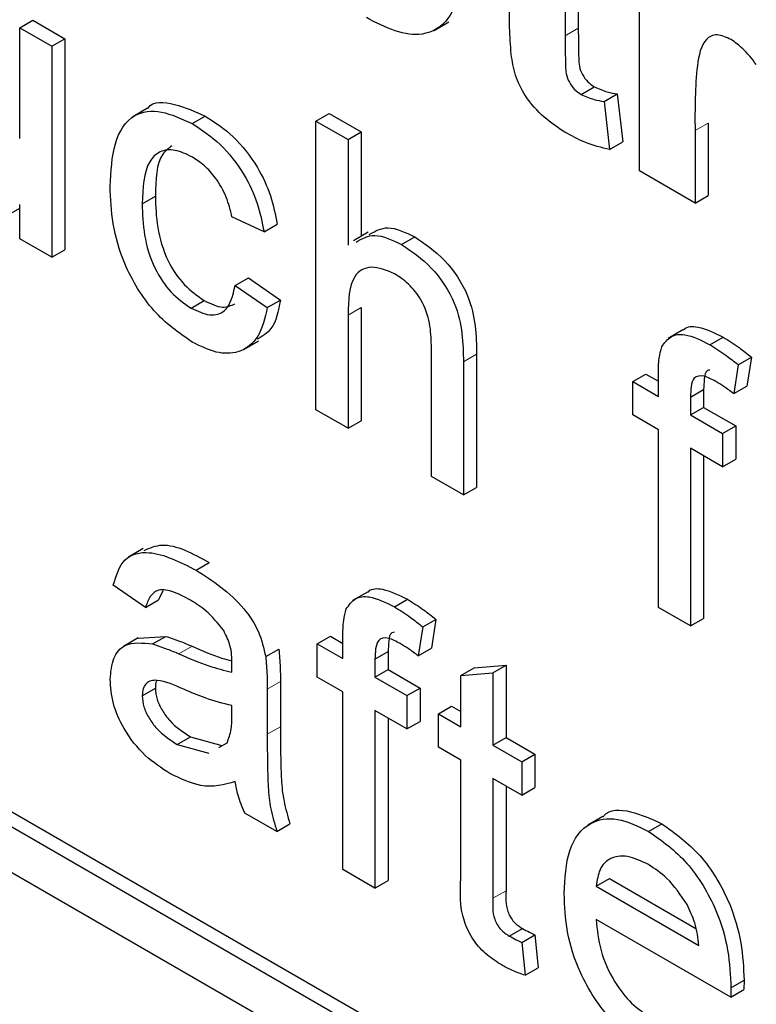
# Paper-space layout 'Blatt2' of a CAD drawing. Header units: millimetres. Extents: x 5 to 418, y 2 to 292.
# Tile 17 of 77: x 79.9 to 81.49, y 172.84 to 174.96. Entities that reach past the tile are written whole.
import ezdxf

# ---------------------------------------------------------------- set-up
doc = ezdxf.new("R2010")
doc.units = ezdxf.units.MM

psp = doc.layouts.new('Blatt2')

# ---------------------------------------------------------------- linework, layer by layer
at = {"color": 7, "linetype": 'Continuous', "lineweight": 25}
for p, q in [((72.0421, 177.6565), (86.1842, 169.4924)), ((75.6907, 175.6808), (86.2125, 169.6067)), ((75.6624, 175.6645), (86.1842, 169.5904)), ((81.2352, 174.6357), (81.2352, 175.1608)), ((81.0756, 175.1516), (81.0756, 174.9259)), ((81.1039, 175.1353), (81.1039, 174.9422)), ((79.9037, 174.9433), (79.932, 174.9597)), ((79.932, 174.9597), (80.0009, 174.9199)), ((80.7942, 174.9378), (80.826, 174.9562)), ((79.9037, 174.9433), (79.9726, 174.9036)), ((79.9037, 174.7051), (79.9037, 174.9433)), ((79.9726, 174.9036), (80.0009, 174.9199)), ((80.0009, 174.9199), (80.0009, 174.4664)), ((79.9726, 174.9036), (79.9726, 174.4501)), ((81.1098, 174.8002), (81.1381, 174.8166)), ((81.1594, 174.7848), (81.1877, 174.8012)), ((81.1877, 174.8012), (81.1996, 174.698)), ((81.1594, 174.7848), (81.1713, 174.6816)), ((80.1784, 174.7703), (80.1466, 174.7519)), ((80.5403, 174.7429), (80.5686, 174.7592)), ((80.5686, 174.7592), (80.6375, 174.7195)), ((80.2742, 174.7374), (80.3025, 174.7537)), ((80.5403, 174.1223), (80.5403, 174.7429)), ((80.5403, 174.7429), (80.6092, 174.7031)), ((81.3831, 174.7387), (81.3831, 174.583)), ((80.6092, 174.7031), (80.6375, 174.7195)), ((80.6375, 174.7195), (80.6375, 174.4952)), ((81.3548, 174.7224), (81.3548, 174.5666)), ((80.6092, 174.7031), (80.6092, 174.4765)), ((81.1713, 174.6816), (81.1996, 174.698)), ((81.3548, 174.5666), (81.2352, 174.6357)), ((80.1669, 174.565), (80.1952, 174.5813)), ((81.3548, 174.5666), (81.3831, 174.583)), ((79.875, 174.539), (79.9037, 174.5556)), ((79.9037, 174.4898), (79.9037, 174.5639)), ((80.4287, 174.505), (80.3598, 174.5368)), ((80.4287, 174.505), (80.457, 174.5213)), ((80.6525, 174.5038), (80.6207, 174.4855)), ((79.9726, 174.4501), (79.9037, 174.4898)), ((80.7244, 174.4775), (80.7527, 174.4938)), ((79.9726, 174.4501), (80.0009, 174.4664)), ((80.3667, 174.3896), (80.395, 174.406)), ((80.395, 174.406), (80.4639, 174.3582)), ((80.3667, 174.3896), (80.4356, 174.3419)), ((80.272, 174.3409), (80.3002, 174.3572)), ((80.4356, 174.3419), (80.4639, 174.3582)), ((80.6375, 174.3422), (80.6375, 174.0989)), ((80.6092, 174.3258), (80.6092, 174.0826)), ((81.3287, 174.2942), (81.2968, 174.2758)), ((80.3848, 174.2519), (80.4166, 174.2703)), ((81.3867, 174.2622), (81.415, 174.2786)), ((80.7883, 173.9791), (80.7883, 174.261)), ((80.8855, 174.2416), (80.8855, 173.9557)), ((81.4478, 174.2192), (81.4761, 174.2355)), ((81.4761, 174.2355), (81.4663, 174.1734)), ((80.8572, 174.2253), (80.8572, 173.9394)), ((81.4478, 174.2192), (81.438, 174.1571)), ((81.221, 174.1829), (81.2492, 174.1992)), ((81.2492, 174.1992), (81.2761, 174.1837)), ((81.2761, 174.1511), (81.2761, 174.1972)), ((81.221, 174.1113), (81.221, 174.1829)), ((81.221, 174.1829), (81.2761, 174.1511)), ((81.345, 174.1497), (81.3733, 174.166)), ((81.3733, 174.166), (81.3733, 174.1276)), ((81.438, 174.1571), (81.4663, 174.1734)), ((81.345, 174.1497), (81.345, 174.1113)), ((80.6092, 174.0826), (80.5403, 174.1223)), ((81.345, 174.1113), (81.3733, 174.1276)), ((81.3733, 174.1276), (81.4422, 174.0879)), ((81.2761, 174.0795), (81.221, 174.1113)), ((81.345, 174.1113), (81.4139, 174.0715)), ((80.6092, 174.0826), (80.6375, 174.0989)), ((81.2761, 173.6976), (81.2761, 174.0795)), ((81.4139, 174.0715), (81.4422, 174.0879)), ((81.4422, 174.0879), (81.4422, 174.0163)), ((81.4139, 174.0715), (81.4139, 173.9999)), ((81.4139, 173.9999), (81.345, 174.0397)), ((81.345, 174.0397), (81.345, 173.6578)), ((81.3733, 174.0234), (81.3733, 173.6741)), ((81.4139, 173.9999), (81.4422, 174.0163)), ((80.8572, 173.9394), (80.7883, 173.9791)), ((80.8572, 173.9394), (80.8855, 173.9557)), ((80.169, 173.8244), (80.1372, 173.806)), ((80.2828, 173.7777), (80.3111, 173.794)), ((80.1738, 173.6974), (80.1049, 173.7452)), ((80.211, 173.7335), (80.2021, 173.7138)), ((80.6507, 173.7308), (80.6189, 173.7124)), ((80.1738, 173.6974), (80.2021, 173.7138)), ((80.7088, 173.6989), (80.7371, 173.7152)), ((81.345, 173.6578), (81.2761, 173.6976)), ((80.7698, 173.6558), (80.7981, 173.6721)), ((80.7981, 173.6721), (80.7883, 173.61)), ((81.345, 173.6578), (81.3733, 173.6741)), ((80.1585, 173.6319), (80.2176, 173.6355)), ((80.1893, 173.6191), (80.2176, 173.6355)), ((80.543, 173.6195), (80.5713, 173.6359)), ((80.5713, 173.6359), (80.5981, 173.6204)), ((80.7698, 173.6558), (80.76, 173.5937)), ((80.1585, 173.632), (80.1267, 173.6136)), ((80.543, 173.5479), (80.543, 173.6195)), ((80.543, 173.6195), (80.5981, 173.5877)), ((80.5981, 173.5877), (80.5981, 173.6338)), ((80.4323, 173.592), (80.4605, 173.6083)), ((80.667, 173.5864), (80.6953, 173.6027)), ((80.6953, 173.6027), (80.6953, 173.5643)), ((80.76, 173.5937), (80.7883, 173.61)), ((80.667, 173.5864), (80.667, 173.548)), ((80.88, 173.568), (80.9489, 173.5735)), ((80.9206, 173.5572), (80.9489, 173.5735)), ((80.9489, 173.5735), (80.9489, 173.4179)), ((80.667, 173.548), (80.6953, 173.5643)), ((80.6953, 173.5643), (80.7642, 173.5245)), ((80.8517, 173.5517), (80.88, 173.568)), ((80.8517, 173.5517), (80.9206, 173.5572)), ((80.8517, 173.4413), (80.8517, 173.5517)), ((80.9206, 173.5572), (80.9206, 173.4015)), ((80.4639, 173.5384), (80.4639, 173.4413)), ((80.5981, 173.5161), (80.543, 173.5479)), ((80.667, 173.548), (80.7359, 173.5082)), ((80.1669, 173.5079), (80.1952, 173.5242)), ((80.4356, 173.5221), (80.4356, 173.425)), ((80.5981, 173.1342), (80.5981, 173.5161)), ((80.7359, 173.5082), (80.7642, 173.5245)), ((80.7359, 173.5082), (80.7359, 173.4366)), ((80.7642, 173.5245), (80.7642, 173.4529)), ((80.3595, 173.4637), (80.3598, 173.4866)), ((80.7359, 173.4366), (80.667, 173.4763)), ((80.667, 173.4763), (80.667, 173.0945)), ((80.8035, 173.4692), (80.8318, 173.4855)), ((80.8035, 173.3976), (80.8035, 173.4692)), ((80.8035, 173.4692), (80.8517, 173.4413)), ((80.8318, 173.4855), (80.8517, 173.474)), ((80.6953, 173.46), (80.6953, 173.1108)), ((80.7359, 173.4366), (80.7642, 173.4529)), ((80.2422, 173.4033), (80.2705, 173.4197)), ((80.2422, 173.4033), (80.31, 173.3847)), ((80.2705, 173.4197), (80.3383, 173.4011)), ((80.3315, 173.3968), (80.3493, 173.4067)), ((80.9206, 173.4015), (80.9489, 173.4179)), ((80.9489, 173.4179), (81.0109, 173.3821)), ((80.8517, 173.3697), (80.8035, 173.3976)), ((80.9206, 173.4015), (80.9826, 173.3657)), ((80.9826, 173.3657), (81.0109, 173.3821)), ((81.0109, 173.3821), (81.0109, 173.3105)), ((80.8517, 173.1152), (80.8517, 173.3697)), ((80.9826, 173.3657), (80.9826, 173.2941)), ((80.9826, 173.2941), (80.9206, 173.3299)), ((80.9206, 173.3299), (80.9206, 173.0726)), ((80.9489, 173.3136), (80.9489, 173.0889)), ((80.9826, 173.2941), (81.0109, 173.3105)), ((80.4563, 173.2161), (80.3874, 173.2559)), ((81.1565, 173.2483), (81.1247, 173.2299)), ((80.4563, 173.2161), (80.4845, 173.2325)), ((81.2551, 173.2164), (81.2834, 173.2328)), ((80.667, 173.0945), (80.5981, 173.1342)), ((80.667, 173.0945), (80.6953, 173.1108)), ((81.1425, 173.0984), (81.1708, 173.1148)), ((81.1708, 173.1148), (81.3564, 173.0076)), ((81.1425, 173.0984), (81.363, 172.9712)), ((81.4315, 172.86), (81.1425, 173.0268)), ((80.9556, 172.9915), (80.9839, 173.0078)), ((80.9826, 172.9779), (81.0109, 172.9942)), ((81.0109, 172.9942), (81.0178, 172.9235)), ((80.9826, 172.9779), (80.9895, 172.9072)), ((80.9895, 172.9072), (81.0178, 172.9235)), ((81.4319, 172.8802), (81.4601, 172.8965)), ((81.4315, 172.86), (81.4598, 172.8763))]:
    psp.add_line(p, q, dxfattribs=at)
at = {"color": 7, "linetype": 'Continuous', "lineweight": 18}
for p, q in [((81.0756, 174.9259), (81.1039, 174.9422)), ((81.3548, 174.7224), (81.3831, 174.7387)), ((80.6092, 174.3258), (80.6375, 174.3422)), ((80.8572, 174.2253), (80.8855, 174.2416)), ((80.2459, 173.5979), (80.2742, 173.6142)), ((80.4356, 173.5221), (80.4639, 173.5384)), ((80.4356, 173.425), (80.4639, 173.4413)), ((80.9206, 173.0726), (80.9489, 173.0889))]:
    psp.add_line(p, q, dxfattribs=at)
psp.add_arc((69.7119, 156.6094), 19.1339, 50.30384, 69.70154, dxfattribs=at)
at = {"color": 7, "linetype": 'Continuous', "lineweight": 25}
for points, knots in [([(80.8522, 175.0318), (80.8447, 175.0066), (80.8296, 174.9564), (80.7757, 174.924), (80.7111, 174.9325), (80.6694, 174.9543), (80.6486, 174.9652)], [0, 0, 0, 0, 0.280244, 0.559157, 0.779326, 1, 1, 1, 1]), ([(80.9598, 174.8864), (80.9584, 174.9057), (80.9558, 174.9403), (80.9559, 174.9735), (80.9559, 174.9881)], [0, 0, 0, 0, 0.559821, 1, 1, 1, 1]), ([(81.0756, 174.9259), (81.0758, 174.9045), (81.0761, 174.8777), (81.0769, 174.8447), (81.0839, 174.8261), (81.0958, 174.8097), (81.1051, 174.8034), (81.1098, 174.8002)], [0, 0, 0, 0, 0.501041, 0.626248, 0.751082, 0.875377, 1, 1, 1, 1]), ([(81.1039, 174.9422), (81.1041, 174.9208), (81.1044, 174.894), (81.1052, 174.861), (81.1122, 174.8424), (81.1241, 174.8261), (81.1334, 174.8197), (81.1381, 174.8166)], [0, 0, 0, 0, 0.501041, 0.626248, 0.751082, 0.875377, 1, 1, 1, 1]), ([(81.4321, 174.9182), (81.4217, 174.9229), (81.4009, 174.9325), (81.3693, 174.9162), (81.3542, 174.8407), (81.3546, 174.7698), (81.3548, 174.7224)], [0, 0, 0, 0, 0.1246722, 0.248774, 0.498061, 1, 1, 1, 1]), ([(81.4865, 174.8645), (81.477, 174.8766), (81.4602, 174.8982), (81.4407, 174.9121), (81.4321, 174.9182)], [0, 0, 0, 0, 0.560294, 1, 1, 1, 1]), ([(81.0751, 174.7189), (81.0602, 174.7288), (81.0303, 174.7485), (80.991, 174.7916), (80.9668, 174.8422), (80.9622, 174.8716), (80.9598, 174.8864)], [0, 0, 0, 0, 0.280585, 0.56042, 0.779437, 1, 1, 1, 1]), ([(81.1098, 174.8002), (81.1192, 174.7961), (81.1362, 174.7888), (81.1523, 174.7861), (81.1594, 174.7848)], [0, 0, 0, 0, 0.559508, 1, 1, 1, 1]), ([(81.1381, 174.8166), (81.1475, 174.8125), (81.1645, 174.8051), (81.1806, 174.8024), (81.1877, 174.8012)], [0, 0, 0, 0, 0.559508, 1, 1, 1, 1]), ([(80.1788, 174.7698), (80.1791, 174.7702), (80.1902, 174.7867), (80.2374, 174.782), (80.2808, 174.7631), (80.3025, 174.7537)], [0, 0, 0, 0, 0.011465, 0.505148, 1, 1, 1, 1]), ([(80.098, 174.6027), (80.0997, 174.6346), (80.1032, 174.6983), (80.142, 174.7607), (80.2071, 174.7685), (80.2518, 174.7478), (80.2742, 174.7374)], [0, 0, 0, 0, 0.280838, 0.55968, 0.779579, 1, 1, 1, 1]), ([(80.2742, 174.7374), (80.2946, 174.724), (80.3353, 174.6973), (80.3856, 174.6334), (80.4168, 174.5656), (80.4247, 174.5252), (80.4287, 174.505)], [0, 0, 0, 0, 0.280267, 0.559439, 0.779535, 1, 1, 1, 1]), ([(80.3025, 174.7537), (80.3229, 174.7403), (80.3636, 174.7136), (80.4138, 174.6497), (80.4451, 174.582), (80.453, 174.5415), (80.457, 174.5213)], [0, 0, 0, 0, 0.280267, 0.559439, 0.779535, 1, 1, 1, 1]), ([(81.1713, 174.6816), (81.1537, 174.6858), (81.1223, 174.6931), (81.0895, 174.711), (81.0751, 174.7189)], [0, 0, 0, 0, 0.559729, 1, 1, 1, 1]), ([(80.2747, 174.6655), (80.2621, 174.6716), (80.237, 174.6837), (80.204, 174.6795), (80.1705, 174.6475), (80.1684, 174.599), (80.1669, 174.565)], [0, 0, 0, 0, 0.187089, 0.37388, 0.56073, 1, 1, 1, 1]), ([(80.2306, 174.6897), (80.2235, 174.6844), (80.1971, 174.6642), (80.196, 174.6164), (80.1952, 174.5813)], [0, 0, 0, 0, 0.265832, 1, 1, 1, 1]), ([(80.3598, 174.5368), (80.3564, 174.5511), (80.3495, 174.5796), (80.3272, 174.6189), (80.3009, 174.6484), (80.2834, 174.6598), (80.2747, 174.6655)], [0, 0, 0, 0, 0.2802132, 0.5594758, 0.779649, 1, 1, 1, 1]), ([(80.2743, 174.2679), (80.2458, 174.2878), (80.1888, 174.3276), (80.1277, 174.429), (80.1011, 174.5237), (80.099, 174.5763), (80.098, 174.6027)], [0, 0, 0, 0, 0.279595, 0.558341, 0.778834, 1, 1, 1, 1]), ([(80.1952, 174.5813), (80.1959, 174.5594), (80.1972, 174.5157), (80.2167, 174.4468), (80.2561, 174.388), (80.2855, 174.3675), (80.3002, 174.3572)], [0, 0, 0, 0, 0.281276, 0.560536, 0.78011, 1, 1, 1, 1]), ([(80.1669, 174.565), (80.1676, 174.5431), (80.1689, 174.4994), (80.1885, 174.4305), (80.2278, 174.3716), (80.2572, 174.3511), (80.272, 174.3409)], [0, 0, 0, 0, 0.281276, 0.560536, 0.78011, 1, 1, 1, 1]), ([(80.6549, 174.499), (80.6675, 174.5063), (80.6944, 174.5219), (80.7325, 174.5035), (80.7527, 174.4938)], [0, 0, 0, 0, 0.470183, 1, 1, 1, 1]), ([(80.6266, 174.4827), (80.6392, 174.49), (80.6661, 174.5055), (80.7042, 174.4872), (80.7244, 174.4775)], [0, 0, 0, 0, 0.470183, 1, 1, 1, 1]), ([(80.7527, 174.4938), (80.7745, 174.4791), (80.8178, 174.4498), (80.8689, 174.3736), (80.8843, 174.3012), (80.8851, 174.2615), (80.8855, 174.2416)], [0, 0, 0, 0, 0.280318, 0.55834, 0.778554, 1, 1, 1, 1]), ([(80.7244, 174.4775), (80.7462, 174.4628), (80.7895, 174.4335), (80.8406, 174.3573), (80.856, 174.2848), (80.8568, 174.2452), (80.8572, 174.2253)], [0, 0, 0, 0, 0.280318, 0.55834, 0.778554, 1, 1, 1, 1]), ([(80.7089, 174.4149), (80.6918, 174.4219), (80.6577, 174.4359), (80.6111, 174.4089), (80.6099, 174.3574), (80.6092, 174.3258)], [0, 0, 0, 0, 0.280205, 0.55932, 1, 1, 1, 1]), ([(80.7883, 174.261), (80.7878, 174.2764), (80.7869, 174.3072), (80.7701, 174.3566), (80.7399, 174.3946), (80.7192, 174.4081), (80.7089, 174.4149)], [0, 0, 0, 0, 0.281222, 0.559777, 0.779378, 1, 1, 1, 1]), ([(80.272, 174.3409), (80.2854, 174.3346), (80.3124, 174.322), (80.3534, 174.3332), (80.3617, 174.3682), (80.3667, 174.3896)], [0, 0, 0, 0, 0.280899, 0.560906, 1, 1, 1, 1]), ([(80.3002, 174.3572), (80.314, 174.3504), (80.3392, 174.3379), (80.3579, 174.3465), (80.3663, 174.3503)], [0, 0, 0, 0, 0.548596, 1, 1, 1, 1]), ([(80.4639, 174.3582), (80.4594, 174.335), (80.4518, 174.296), (80.4251, 174.2804), (80.4142, 174.274)], [0, 0, 0, 0, 0.593899, 1, 1, 1, 1]), ([(76.5006, 174.3407), (76.6908, 174.2714), (77.244, 174.0699), (78.1737, 173.6527), (79.2868, 173.0564), (80.4018, 172.355), (81.2952, 171.7149), (81.8133, 171.304), (81.9651, 171.1836)], [0, 0, 0, 0, 0.106109, 0.308603, 0.511101, 0.713584, 0.916095, 1, 1, 1, 1]), ([(80.4356, 174.3419), (80.4305, 174.3196), (80.4204, 174.2752), (80.3784, 174.2436), (80.3269, 174.242), (80.2919, 174.2593), (80.2743, 174.2679)], [0, 0, 0, 0, 0.280202, 0.55951, 0.779586, 1, 1, 1, 1]), ([(81.3293, 174.2933), (81.33, 174.2941), (81.3372, 174.3023), (81.3673, 174.3021), (81.3969, 174.2875), (81.415, 174.2786)], [0, 0, 0, 0, 0.041167, 0.414036, 1, 1, 1, 1]), ([(81.2834, 174.2579), (81.2893, 174.2662), (81.301, 174.2829), (81.3381, 174.2871), (81.3683, 174.2717), (81.3867, 174.2622)], [0, 0, 0, 0, 0.279458, 0.559661, 1, 1, 1, 1]), ([(81.415, 174.2786), (81.4265, 174.2714), (81.447, 174.2586), (81.4672, 174.2425), (81.4761, 174.2355)], [0, 0, 0, 0, 0.559945, 1, 1, 1, 1]), ([(81.2761, 174.1972), (81.2761, 174.2095), (81.2762, 174.2315), (81.2812, 174.2498), (81.2834, 174.2579)], [0, 0, 0, 0, 0.56037, 1, 1, 1, 1]), ([(81.3867, 174.2622), (81.3982, 174.2551), (81.4187, 174.2422), (81.4389, 174.2262), (81.4478, 174.2192)], [0, 0, 0, 0, 0.559945, 1, 1, 1, 1]), ([(81.3864, 174.2076), (81.3846, 174.2075), (81.3769, 174.2068), (81.3744, 174.188), (81.3736, 174.1734), (81.3733, 174.166)], [0, 0, 0, 0, 0.131284, 0.564968, 1, 1, 1, 1]), ([(81.3994, 174.1833), (81.3909, 174.188), (81.3739, 174.1972), (81.3515, 174.1947), (81.3457, 174.1724), (81.3452, 174.1573), (81.345, 174.1497)], [0, 0, 0, 0, 0.281469, 0.557719, 0.778516, 1, 1, 1, 1]), ([(81.438, 174.1571), (81.4308, 174.1624), (81.418, 174.172), (81.4051, 174.1798), (81.3994, 174.1833)], [0, 0, 0, 0, 0.559924, 1, 1, 1, 1]), ([(80.1711, 173.82), (80.1836, 173.8255), (80.2223, 173.8424), (80.2753, 173.8136), (80.3111, 173.794)], [0, 0, 0, 0, 0.323837, 1, 1, 1, 1]), ([(80.1049, 173.7452), (80.1112, 173.7662), (80.1238, 173.8082), (80.1918, 173.8239), (80.2482, 173.7952), (80.2828, 173.7777)], [0, 0, 0, 0, 0.28043, 0.559303, 1, 1, 1, 1]), ([(80.2828, 173.7777), (80.3187, 173.7548), (80.3688, 173.7228), (80.4202, 173.6456), (80.4282, 173.6099), (80.4323, 173.592)], [0, 0, 0, 0, 0.559253, 0.779195, 1, 1, 1, 1]), ([(80.2705, 173.7132), (80.2587, 173.7196), (80.2353, 173.7323), (80.2027, 173.7391), (80.1828, 173.7226), (80.1768, 173.7058), (80.1738, 173.6974)], [0, 0, 0, 0, 0.280855, 0.559751, 0.7795, 1, 1, 1, 1]), ([(80.6054, 173.6945), (80.6113, 173.7029), (80.623, 173.7196), (80.6602, 173.7238), (80.6904, 173.7083), (80.7088, 173.6989)], [0, 0, 0, 0, 0.2794581, 0.5596612, 1, 1, 1, 1]), ([(80.6514, 173.7299), (80.6521, 173.7307), (80.6593, 173.739), (80.6893, 173.7388), (80.719, 173.7241), (80.7371, 173.7152)], [0, 0, 0, 0, 0.041167, 0.414036, 1, 1, 1, 1]), ([(80.342, 173.6479), (80.3296, 173.6634), (80.3073, 173.6911), (80.2818, 173.7064), (80.2705, 173.7132)], [0, 0, 0, 0, 0.557871, 1, 1, 1, 1]), ([(80.7088, 173.6989), (80.7203, 173.6917), (80.7408, 173.6789), (80.761, 173.6629), (80.7698, 173.6558)], [0, 0, 0, 0, 0.559945, 1, 1, 1, 1]), ([(80.7371, 173.7152), (80.7486, 173.708), (80.7691, 173.6952), (80.7892, 173.6792), (80.7981, 173.6721)], [0, 0, 0, 0, 0.559945, 1, 1, 1, 1]), ([(80.5981, 173.6338), (80.5982, 173.6461), (80.5983, 173.6681), (80.6033, 173.6864), (80.6054, 173.6945)], [0, 0, 0, 0, 0.56037, 1, 1, 1, 1]), ([(80.2176, 173.6355), (80.2281, 173.6321), (80.2468, 173.626), (80.2658, 173.6178), (80.2742, 173.6142)], [0, 0, 0, 0, 0.559918, 1, 1, 1, 1]), ([(80.3598, 173.5768), (80.3596, 173.5896), (80.3592, 173.6125), (80.3473, 173.6371), (80.342, 173.6479)], [0, 0, 0, 0, 0.561903, 1, 1, 1, 1]), ([(80.7085, 173.6443), (80.7067, 173.6441), (80.6989, 173.6434), (80.6965, 173.6246), (80.6957, 173.61), (80.6953, 173.6027)], [0, 0, 0, 0, 0.131284, 0.564968, 1, 1, 1, 1]), ([(80.098, 173.5432), (80.0995, 173.559), (80.1025, 173.5908), (80.1327, 173.6254), (80.1678, 173.6215), (80.1893, 173.6191)], [0, 0, 0, 0, 0.280458, 0.560983, 1, 1, 1, 1]), ([(80.1893, 173.6191), (80.1998, 173.6157), (80.2185, 173.6097), (80.2375, 173.6015), (80.2459, 173.5979)], [0, 0, 0, 0, 0.559918, 1, 1, 1, 1]), ([(80.2742, 173.6142), (80.2957, 173.6047), (80.3244, 173.592), (80.3522, 173.5846), (80.3591, 173.5828)], [0, 0, 0, 0, 0.751874, 1, 1, 1, 1]), ([(80.7215, 173.6199), (80.7129, 173.6246), (80.6959, 173.6339), (80.6735, 173.6314), (80.6678, 173.6091), (80.6673, 173.5939), (80.667, 173.5864)], [0, 0, 0, 0, 0.281469, 0.557719, 0.778516, 1, 1, 1, 1]), ([(80.76, 173.5937), (80.7529, 173.5991), (80.7401, 173.6087), (80.7272, 173.6165), (80.7215, 173.6199)], [0, 0, 0, 0, 0.559924, 1, 1, 1, 1]), ([(80.2459, 173.5979), (80.2674, 173.5886), (80.3058, 173.572), (80.3431, 173.5626), (80.3595, 173.5584)], [0, 0, 0, 0, 0.560185, 1, 1, 1, 1]), ([(80.4605, 173.6083), (80.4617, 173.595), (80.4639, 173.5711), (80.4639, 173.5484), (80.4639, 173.5384)], [0, 0, 0, 0, 0.559817, 1, 1, 1, 1]), ([(80.3595, 173.5584), (80.3595, 173.5618), (80.3596, 173.568), (80.3598, 173.5741), (80.3598, 173.5768)], [0, 0, 0, 0, 0.5600235, 1, 1, 1, 1]), ([(80.4323, 173.592), (80.4334, 173.5786), (80.4356, 173.5548), (80.4356, 173.5321), (80.4356, 173.5221)], [0, 0, 0, 0, 0.559817, 1, 1, 1, 1]), ([(80.2265, 173.3408), (80.2085, 173.3524), (80.1727, 173.3754), (80.1281, 173.4313), (80.1017, 173.4921), (80.0992, 173.5261), (80.098, 173.5432)], [0, 0, 0, 0, 0.2808155, 0.5596902, 0.7796958, 1, 1, 1, 1]), ([(80.2561, 173.5217), (80.2365, 173.5307), (80.2119, 173.5419), (80.1859, 173.5409), (80.1754, 173.535), (80.1683, 173.5239), (80.1674, 173.5132), (80.1669, 173.5079)], [0, 0, 0, 0, 0.5002798, 0.6253263, 0.7502693, 0.875147, 1, 1, 1, 1]), ([(80.1984, 173.5409), (80.1981, 173.5404), (80.1955, 173.5363), (80.1953, 173.5299), (80.1952, 173.5242)], [0, 0, 0, 0, 0.114706, 1, 1, 1, 1]), ([(80.1952, 173.5242), (80.1959, 173.5163), (80.1974, 173.5006), (80.2095, 173.4753), (80.2332, 173.4438), (80.2552, 173.4296), (80.2705, 173.4197)], [0, 0, 0, 0, 0.186565, 0.373467, 0.560613, 1, 1, 1, 1]), ([(80.3598, 173.4866), (80.3407, 173.4915), (80.3067, 173.5001), (80.2716, 173.5151), (80.2561, 173.5217)], [0, 0, 0, 0, 0.55976, 1, 1, 1, 1]), ([(80.1669, 173.5079), (80.1676, 173.5), (80.1691, 173.4843), (80.1812, 173.459), (80.2049, 173.4274), (80.2269, 173.4133), (80.2422, 173.4033)], [0, 0, 0, 0, 0.186565, 0.373467, 0.560613, 1, 1, 1, 1]), ([(80.3493, 173.4067), (80.3528, 173.416), (80.3592, 173.4327), (80.3594, 173.4542), (80.3595, 173.4637)], [0, 0, 0, 0, 0.558995, 1, 1, 1, 1]), ([(80.4356, 173.425), (80.4357, 173.4022), (80.4358, 173.3648), (80.4372, 173.312), (80.4416, 173.2654), (80.4514, 173.2325), (80.4563, 173.2161)], [0, 0, 0, 0, 0.340206, 0.560339, 0.780175, 1, 1, 1, 1]), ([(80.4639, 173.4413), (80.464, 173.4186), (80.4641, 173.3811), (80.4655, 173.3284), (80.4699, 173.2817), (80.4797, 173.2489), (80.4845, 173.2325)], [0, 0, 0, 0, 0.340206, 0.560339, 0.780175, 1, 1, 1, 1]), ([(80.3667, 173.3235), (80.3432, 173.3169), (80.3012, 173.305), (80.2493, 173.3299), (80.2265, 173.3408)], [0, 0, 0, 0, 0.559971, 1, 1, 1, 1]), ([(80.3874, 173.2559), (80.3819, 173.2687), (80.3721, 173.2915), (80.3684, 173.3137), (80.3667, 173.3235)], [0, 0, 0, 0, 0.559697, 1, 1, 1, 1]), ([(81.1572, 173.2474), (81.1578, 173.2482), (81.1701, 173.2646), (81.2166, 173.2632), (81.2611, 173.2429), (81.2834, 173.2328)], [0, 0, 0, 0, 0.024421, 0.511721, 1, 1, 1, 1]), ([(81.0736, 173.0826), (81.0753, 173.1153), (81.0787, 173.1804), (81.1222, 173.2381), (81.1865, 173.2493), (81.2322, 173.2274), (81.2551, 173.2164)], [0, 0, 0, 0, 0.280748, 0.559775, 0.779666, 1, 1, 1, 1]), ([(81.2551, 173.2164), (81.2836, 173.1962), (81.3406, 173.1557), (81.4012, 173.0542), (81.4285, 172.9594), (81.4307, 172.9066), (81.4319, 172.8802)], [0, 0, 0, 0, 0.279366, 0.558398, 0.778885, 1, 1, 1, 1]), ([(81.2834, 173.2328), (81.3119, 173.2125), (81.3688, 173.172), (81.4295, 173.0705), (81.4567, 172.9757), (81.459, 172.9229), (81.4601, 172.8965)], [0, 0, 0, 0, 0.279366, 0.558398, 0.778885, 1, 1, 1, 1]), ([(81.2548, 173.145), (81.2394, 173.1524), (81.2087, 173.1672), (81.1716, 173.161), (81.1481, 173.1368), (81.1443, 173.1112), (81.1425, 173.0984)], [0, 0, 0, 0, 0.28019, 0.559728, 0.779642, 1, 1, 1, 1]), ([(81.3377, 173.0591), (81.324, 173.0795), (81.2994, 173.1161), (81.2684, 173.1362), (81.2548, 173.145)], [0, 0, 0, 0, 0.558512, 1, 1, 1, 1]), ([(80.941, 172.9284), (80.9301, 172.9351), (80.9085, 172.9484), (80.8775, 172.9808), (80.8477, 173.0435), (80.8501, 173.0856), (80.8517, 173.1152)], [0, 0, 0, 0, 0.187433, 0.373821, 0.559462, 1, 1, 1, 1]), ([(80.9489, 173.0889), (80.948, 173.0745), (80.947, 173.0564), (80.9576, 173.0322), (80.9681, 173.0177), (80.9776, 173.0118), (80.9839, 173.0078)], [0, 0, 0, 0, 0.499596, 0.625239, 0.750354, 1, 1, 1, 1]), ([(80.9206, 173.0726), (80.9198, 173.0582), (80.9187, 173.0401), (80.9294, 173.0159), (80.9398, 173.0014), (80.9493, 172.9955), (80.9556, 172.9915)], [0, 0, 0, 0, 0.499596, 0.625239, 0.750354, 1, 1, 1, 1]), ([(81.2587, 172.7449), (81.2297, 172.7647), (81.1717, 172.8042), (81.1069, 172.905), (81.0771, 173.0021), (81.0748, 173.0558), (81.0736, 173.0826)], [0, 0, 0, 0, 0.279952, 0.558661, 0.778994, 1, 1, 1, 1]), ([(81.363, 172.9712), (81.3612, 172.9873), (81.358, 173.0162), (81.3439, 173.046), (81.3377, 173.0591)], [0, 0, 0, 0, 0.560674, 1, 1, 1, 1]), ([(81.1425, 173.0268), (81.1446, 173.005), (81.1489, 172.9616), (81.1777, 172.8958), (81.2177, 172.8443), (81.2458, 172.8254), (81.2598, 172.8159)], [0, 0, 0, 0, 0.280633, 0.559687, 0.779661, 1, 1, 1, 1]), ([(80.9839, 173.0078), (80.989, 173.0051), (80.998, 173.0002), (81.007, 172.996), (81.0109, 172.9942)], [0, 0, 0, 0, 0.559965, 1, 1, 1, 1]), ([(80.9556, 172.9915), (80.9607, 172.9888), (80.9697, 172.9839), (80.9787, 172.9797), (80.9826, 172.9779)], [0, 0, 0, 0, 0.559965, 1, 1, 1, 1]), ([(80.9895, 172.9072), (80.9805, 172.9103), (80.9645, 172.9158), (80.9482, 172.9245), (80.941, 172.9284)], [0, 0, 0, 0, 0.560078, 1, 1, 1, 1]), ([(81.4601, 172.8965), (81.4601, 172.8927), (81.46, 172.886), (81.4599, 172.8793), (81.4598, 172.8763)], [0, 0, 0, 0, 0.559999, 1, 1, 1, 1]), ([(81.4319, 172.8802), (81.4318, 172.8764), (81.4317, 172.8696), (81.4316, 172.8629), (81.4315, 172.86)], [0, 0, 0, 0, 0.559999, 1, 1, 1, 1])]:
    psp.add_open_spline(points, degree=3, knots=knots, dxfattribs=at)

doc.saveas('drawing.dxf')
